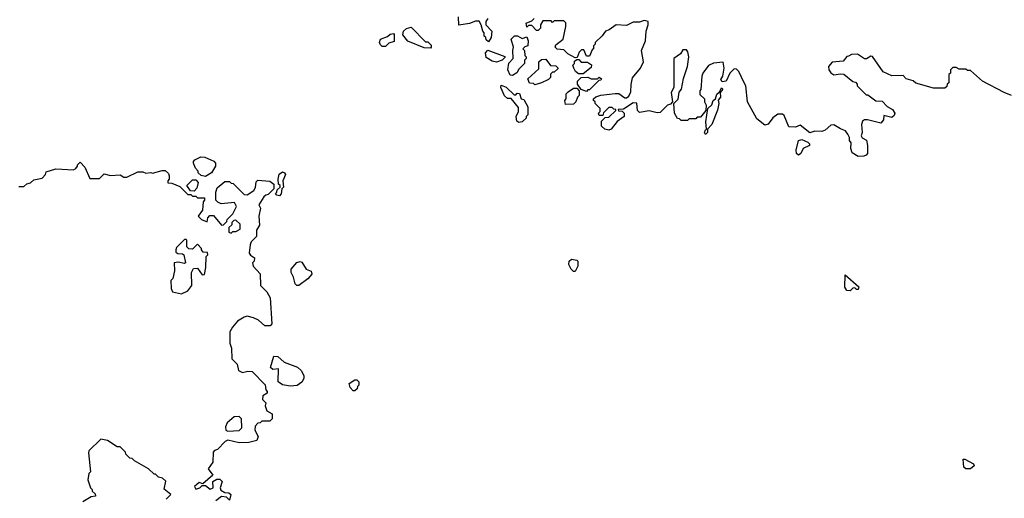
# Model space of a CAD drawing. Extents: x 2206940 to 2356632, y 511582 to 673215.
# Tile 16 of 228: x 2234979 to 2241105, y 548411 to 551387. Entities that reach past the tile are written whole.
import ezdxf

# ---------------------------------------------------------------- set-up
doc = ezdxf.new("R2010")
doc.units = 0

msp = doc.modelspace()

# ---------------------------------------------------------------- linework, layer by layer
at = {"layer": '0CON10XD'}
for points in [[(2237892.5, 551395), (2237880, 551375), (2237880, 551355), (2237916.7, 551315), (2237912.5, 551275), (2237895, 551250), (2237881.7, 551261.7), (2237880, 551275), (2237870, 551285), (2237870, 551305), (2237860, 551315), (2237850, 551355), (2237837, 551377), (2237815, 551377.5), (2237777, 551363), (2237711.7, 551351.7), (2237710, 551405)], [(2241150, 550915), (2241103.3, 550933.3), (2240970, 551005), (2240895, 551070), (2240875, 551070), (2240865, 551080), (2240825, 551080), (2240805, 551090), (2240785, 551090), (2240770, 551075), (2240770, 551055), (2240760, 551045), (2240760, 550995), (2240750, 550985), (2240748.3, 550971.7), (2240735, 550960), (2240665, 550960), (2240555, 550992.5), (2240537, 551007), (2240495, 551020), (2240475, 551040), (2240405, 551037.5), (2240352.3, 551062.3), (2240285, 551157.5), (2240275, 551160), (2240247, 551143), (2240235, 551142.5), (2240191.7, 551171.7), (2240155, 551170), (2240135, 551160), (2240125, 551157.5), (2240101.7, 551128.3), (2240035, 551123.3), (2240012, 551095), (2240013.8, 551075), (2240025, 551056.7), (2240045, 551044), (2240085, 551050), (2240107, 551047), (2240161.7, 551001.7), (2240178.3, 550998.3), (2240190, 550985), (2240190, 550975), (2240245, 550920), (2240255, 550920), (2240305, 550882.5), (2240345, 550880), (2240377, 550847), (2240408.6, 550828.6), (2240423.8, 550805), (2240419.2, 550790.8), (2240405, 550778.8), (2240355, 550790), (2240352.5, 550765), (2240336.4, 550743.6), (2240253.6, 550763.6), (2240235, 550763.3), (2240223.8, 550755), (2240216.7, 550735), (2240220, 550685), (2240213.6, 550663.6), (2240221.7, 550651.7), (2240247.3, 550637.3), (2240253.8, 550605), (2240253.3, 550555), (2240245.8, 550544.2), (2240231.2, 550538.8), (2240195, 550535.8), (2240159.2, 550559.2), (2240150, 550585), (2240151.7, 550621.7), (2240142.5, 550635), (2240142.5, 550655), (2240132.5, 550675), (2240116.1, 550696.1), (2240085, 550707.5), (2240045, 550732.5), (2240025, 550730), (2239990.7, 550699.3), (2239969.2, 550690.8), (2239927, 550693), (2239895, 550683.3), (2239835, 550730), (2239805, 550717.5), (2239765, 550720), (2239735, 550790), (2239725, 550800), (2239695, 550800), (2239664.1, 550775.9), (2239635, 550737.5), (2239615, 550730), (2239565, 550770), (2239507.5, 550875), (2239496.7, 550975), (2239483.3, 551003.3), (2239453.6, 551063.6), (2239438.3, 551078.3), (2239425, 551081.2), (2239398, 551055), (2239374.2, 551005), (2239349.4, 550999.4), (2239341.4, 551015), (2239352.9, 551035), (2239362, 551085), (2239355, 551122.5), (2239295, 551116.7), (2239265, 551102.5), (2239230, 551055), (2239223.3, 551035), (2239217.5, 550952.5), (2239210, 550945), (2239211.7, 550921.7), (2239240, 550895), (2239240, 550875), (2239250, 550855), (2239248.3, 550821.7), (2239215, 550780), (2239195, 550780), (2239185, 550770), (2239145, 550770), (2239135, 550760), (2239095, 550760), (2239085, 550770), (2239071.7, 550771.7), (2239052.5, 550805), (2239050, 550865), (2239077, 550893), (2239083, 550937), (2239097.5, 550955), (2239108.3, 551021.7), (2239133.3, 551095), (2239142.5, 551155), (2239137, 551187), (2239128.3, 551198.3), (2239105, 551200), (2239090, 551175), (2239050, 551145), (2239050, 550965), (2239032.5, 550935), (2239040, 550875), (2239028.3, 550861.7), (2239010, 550855), (2238965, 550810), (2238945, 550807.5), (2238895, 550820), (2238835, 550810), (2238823, 550823), (2238818.3, 550868.3), (2238795, 550870), (2238735, 550830), (2238701.7, 550828.3), (2238705, 550820), (2238728.3, 550818.3), (2238740, 550805), (2238740, 550785), (2238697, 550753), (2238660, 550705), (2238645, 550700), (2238620, 550705), (2238600, 550725), (2238600, 550755), (2238621.7, 550778.3), (2238645, 550780), (2238688.3, 550821.7), (2238688.3, 550828.3), (2238675, 550830), (2238665, 550840), (2238645, 550840), (2238611.7, 550808.3), (2238608.3, 550791.7), (2238585, 550790), (2238580, 550805), (2238590, 550815), (2238590, 550835), (2238560, 550865), (2238560, 550875), (2238550, 550885), (2238550, 550895), (2238563, 550907), (2238595, 550916.7), (2238685, 550927.5), (2238707, 550927), (2238745, 550900), (2238755, 550900), (2238768.3, 550911.7), (2238781.7, 550938.3), (2238783, 550983), (2238792.5, 551025), (2238842.5, 551085), (2238860, 551125), (2238847.5, 551195), (2238873.3, 551255), (2238877.5, 551315), (2238890, 551355), (2238890, 551375), (2238865, 551382.5), (2238835, 551371.2), (2238795, 551371.2), (2238755, 551351.2), (2238690, 551355), (2238646.1, 551323.9), (2238623.8, 551316.2), (2238603, 551287), (2238560, 551245), (2238560, 551235), (2238550, 551225), (2238550, 551205), (2238541.7, 551198.3), (2238525, 551160), (2238505, 551160), (2238488.3, 551198.3), (2238475, 551200), (2238460, 551185), (2238448.3, 551151.7), (2238435, 551150), (2238390, 551175), (2238365, 551200), (2238322.5, 551202.5), (2238310, 551215), (2238315, 551230), (2238360, 551265), (2238377.5, 551345), (2238377, 551367), (2238365, 551380), (2238305, 551380), (2238295, 551370), (2238285, 551380), (2238235, 551380), (2238220, 551355), (2238220, 551335), (2238205, 551320), (2238195, 551320), (2238165, 551350), (2238145, 551350), (2238135, 551340), (2238130, 551365), (2238165, 551380), (2238180, 551395)], [(2237535, 551210), (2237495, 551212.5), (2237395, 551252.5), (2237363, 551293), (2237367.5, 551315), (2237385, 551332.5), (2237415, 551340), (2237505, 551250), (2237518.3, 551248.3), (2237538.3, 551228.3), (2237540, 551215), (2237535, 551210)], [(2237255, 551220), (2237235, 551220), (2237225, 551230), (2237217.5, 551245), (2237223.3, 551265), (2237267, 551283), (2237285, 551297.5), (2237305, 551300), (2237310, 551295), (2237308.3, 551251.7), (2237275, 551240), (2237255, 551220)], [(2238045, 551040), (2238031.7, 551041.7), (2238016.7, 551075), (2238023.3, 551116.7), (2238050, 551145), (2238047.5, 551195), (2238052.5, 551215), (2238037.5, 551265), (2238057, 551287), (2238077, 551287), (2238105, 551270), (2238135, 551280), (2238142.5, 551255), (2238140, 551225), (2238121.7, 551218.3), (2238110, 551205), (2238120, 551195), (2238122.5, 551165), (2238130, 551155), (2238130, 551145), (2238120, 551135), (2238120, 551115), (2238085, 551080), (2238073, 551057), (2238045, 551040)], [(2237945, 551123.3), (2237918.3, 551128.3), (2237881.7, 551151.7), (2237878.3, 551181.7), (2237892.5, 551197.5), (2237998.3, 551158.3), (2237998.3, 551151.7), (2237980, 551135), (2237945, 551123.3)], [(2238185, 550982.5), (2238175, 550990), (2238151.7, 550991.7), (2238140.7, 551019.3), (2238208.3, 551081.7), (2238210, 551125), (2238225, 551140), (2238251.7, 551141.7), (2238281.7, 551101.7), (2238315, 551100), (2238328.3, 551088.3), (2238328.3, 551081.7), (2238305, 551060), (2238295, 551060), (2238281.7, 551048.3), (2238281.7, 551028.3), (2238270, 551015), (2238225, 550993.3), (2238185, 550982.5)], [(2238485, 551050), (2238455, 551050), (2238437.5, 551065), (2238427.5, 551085), (2238420, 551105), (2238430, 551115), (2238431.7, 551128.3), (2238445, 551140), (2238458.3, 551138.3), (2238473, 551123), (2238511.7, 551121.7), (2238537, 551107), (2238535, 551090), (2238485, 551050)], [(2238505, 550940), (2238471.7, 550951.7), (2238450, 550985), (2238450, 551005), (2238471.7, 551028.3), (2238515, 551030), (2238535, 551020), (2238575, 551020), (2238585, 551030), (2238598.3, 551018.3), (2238595, 551010), (2238581.7, 551008.3), (2238525, 550950), (2238515, 550950), (2238505, 550940)], [(2238085, 550747.5), (2238072.5, 550755), (2238067.5, 550785), (2238082.5, 550815), (2238081.7, 550841.7), (2238037.5, 550897.5), (2238015, 550897.5), (2237995, 550912.5), (2237973.3, 550965), (2237975, 550980), (2238005, 550967.5), (2238055, 550920), (2238065, 550920), (2238075, 550930), (2238088.3, 550928.3), (2238100, 550895), (2238115, 550890), (2238140, 550845), (2238140, 550795), (2238130, 550785), (2238130, 550775), (2238105, 550752.5), (2238085, 550747.5)], [(2238375, 550860), (2238370, 550885), (2238380, 550895), (2238380, 550925), (2238391.7, 550938.3), (2238425, 550960), (2238445, 550960), (2238460, 550945), (2238460, 550915), (2238450, 550905), (2238440, 550875), (2238425, 550862.5), (2238375, 550860)], [(2239245, 550673.3), (2239240, 550685), (2239245, 550702.5), (2239253, 550707), (2239248.8, 550751.2), (2239260, 550835), (2239285, 550857.5), (2239293.3, 550885), (2239307.5, 550895), (2239315.8, 550924.2), (2239332.5, 550937.5), (2239345, 550963.3), (2239353.3, 550955), (2239337.5, 550935), (2239339.2, 550905), (2239323.8, 550886.2), (2239328.1, 550865), (2239320, 550825), (2239284.4, 550735), (2239257.5, 550705), (2239257.5, 550685), (2239245, 550673.3)], [(2239825, 550544.4), (2239811.4, 550555), (2239809.2, 550575), (2239824.2, 550635.8), (2239845, 550642), (2239882.5, 550625), (2239892.5, 550615), (2239892.5, 550605), (2239853.8, 550585), (2239839.2, 550555), (2239825, 550544.4)], [(2236135, 550412.5), (2236108.3, 550418.3), (2236090, 550435), (2236090, 550445), (2236073, 550463), (2236060, 550495), (2236060, 550505), (2236070, 550515), (2236107, 550533), (2236131.7, 550531.7), (2236186.2, 550506.2), (2236197.5, 550495), (2236196.7, 550475), (2236172.5, 550435), (2236135, 550412.5)], [(2234975, 550350), (2235005, 550350), (2235023, 550367), (2235047, 550373), (2235068.3, 550391.7), (2235118.3, 550401.7), (2235140, 550425), (2235145, 550440), (2235205, 550460), (2235315, 550453.3), (2235329.3, 550460.7), (2235340, 550475), (2235340, 550485), (2235355, 550500), (2235385, 550470), (2235415, 550400), (2235475, 550400), (2235505, 550427.5), (2235545, 550417.5), (2235605, 550422.5), (2235628.3, 550408.3), (2235645, 550407.5), (2235715, 550440), (2235745, 550440), (2235765, 550432.5), (2235795, 550437.5), (2235805, 550432.5), (2235865, 550450), (2235885, 550450), (2235905, 550430), (2235910, 550415), (2235910, 550395), (2235900, 550385), (2235901.7, 550371.7), (2235925, 550370), (2235975, 550350), (2236025, 550300), (2236045, 550300), (2236055, 550290), (2236075, 550290), (2236085, 550280), (2236128.3, 550278.3), (2236130, 550265), (2236120, 550255), (2236117, 550203), (2236090, 550165), (2236110, 550145), (2236145, 550130), (2236150, 550155), (2236161.7, 550168.3), (2236185, 550170), (2236235, 550110), (2236248.3, 550111.7), (2236268.3, 550131.7), (2236270, 550145), (2236305, 550180), (2236327.5, 550225), (2236315, 550250), (2236232.5, 550242.5), (2236211.7, 550251.7), (2236200, 550265), (2236200, 550315), (2236208.3, 550341.7), (2236255, 550380), (2236285, 550380), (2236295, 550370), (2236308.3, 550368.3), (2236375, 550300), (2236395, 550297.5), (2236436, 550324), (2236446.1, 550343.9), (2236451.2, 550378.8), (2236461.2, 550388.8), (2236535, 550382.5), (2236560, 550365), (2236560, 550335), (2236525, 550300), (2236510, 550295), (2236497.5, 550285), (2236467.5, 550235), (2236477.5, 550215), (2236467.5, 550165), (2236471.7, 550108.3), (2236453, 550077), (2236451.7, 550038.3), (2236420, 550005), (2236413, 549987), (2236407.5, 549935), (2236415, 549922.5), (2236440, 549905), (2236437.5, 549885), (2236427.5, 549875), (2236432.5, 549855), (2236476.4, 549806.4), (2236477.5, 549735), (2236517.5, 549695), (2236537, 549657), (2236547.5, 549495), (2236537, 549483), (2236503.6, 549483.6), (2236465, 549517.5), (2236435, 549532.5), (2236395, 549543.3), (2236375, 549536.7), (2236335, 549512.5), (2236302.5, 549475), (2236287.5, 549445), (2236287.5, 549375), (2236296.7, 549345), (2236298.3, 549278.3), (2236332.5, 549245), (2236340, 549205), (2236365, 549192.5), (2236398.3, 549201.7), (2236425, 549200), (2236506.1, 549116.1), (2236510, 549085), (2236520, 549075), (2236520, 549065), (2236491.7, 549048.3), (2236490, 549025), (2236510, 549005), (2236507.5, 548985), (2236517.5, 548955), (2236550, 548935), (2236550, 548905), (2236535, 548890), (2236485, 548890), (2236475, 548880), (2236461.7, 548878.3), (2236445, 548860), (2236442.5, 548835), (2236462.5, 548795), (2236455, 548770), (2236405, 548757.5), (2236345, 548756.7), (2236275, 548772.5), (2236257, 548763), (2236210, 548715), (2236191.7, 548708.3), (2236182.5, 548697.5), (2236180, 548635), (2236152.5, 548595), (2236180, 548555), (2236118.3, 548501.7), (2236095, 548510), (2236067.5, 548485), (2236075, 548467.5), (2236100, 548475), (2236115, 548490), (2236135, 548490), (2236165, 548467.5), (2236182.5, 548475), (2236180, 548515), (2236205, 548530), (2236225, 548530), (2236240, 548515), (2236227.5, 548475), (2236231.7, 548461.7), (2236255, 548447.5), (2236280, 548445), (2236292.5, 548435), (2236285, 548400), (2236267, 548417), (2236235, 548422.5), (2236200, 548395)], [(2236065, 550320), (2236041.7, 550321.7), (2236020, 550355), (2236055, 550390), (2236075, 550390), (2236090, 550375), (2236081.7, 550338.3), (2236065, 550320)], [(2236595, 550292.5), (2236580, 550295), (2236570, 550305), (2236580, 550315), (2236581.7, 550328.3), (2236600, 550345), (2236600, 550355), (2236590, 550365), (2236587.5, 550395), (2236593.6, 550426.4), (2236615, 550440), (2236627.5, 550435), (2236632.5, 550425), (2236617.5, 550385), (2236620, 550345), (2236610, 550335), (2236607, 550303), (2236595, 550292.5)], [(2236295, 550060), (2236305, 550070), (2236325, 550070), (2236350, 550085), (2236350, 550115), (2236325, 550140), (2236311.7, 550138.3), (2236300, 550125), (2236298.3, 550111.7), (2236280, 550095), (2236280, 550065), (2236295, 550060)], [(2235985, 549682.5), (2236025, 549700), (2236050, 549735), (2236047.5, 549815), (2236060.7, 549839.3), (2236085, 549842.5), (2236115, 549800), (2236128.3, 549801.7), (2236137.5, 549845), (2236140, 549915), (2236150, 549925), (2236148.3, 549938.3), (2236121.7, 549941.7), (2236110, 549955), (2236110, 549965), (2236085, 549990), (2236055, 549960), (2236031.7, 549961.7), (2236020, 549975), (2236020, 550015), (2236015, 550020), (2236005, 550020), (2235955, 549970), (2235950, 549955), (2235951.7, 549941.7), (2235963, 549933), (2235991.7, 549931.7), (2236000, 549925), (2236010, 549875), (2236005, 549870), (2235965, 549880), (2235940, 549875), (2235942.5, 549825), (2235931.7, 549778.3), (2235920, 549765), (2235922.5, 549715), (2235930, 549695), (2235985, 549682.5)], [(2236703, 549733), (2236692.5, 549745), (2236682.5, 549785), (2236667.5, 549815), (2236667.5, 549835), (2236703.6, 549876.4), (2236725, 549882.5), (2236735, 549880), (2236762.5, 549835), (2236793, 549823), (2236797.5, 549805), (2236772.5, 549775), (2236715, 549733.3), (2236703, 549733)], [(2238435, 549820), (2238425, 549820), (2238410, 549835), (2238396.7, 549865), (2238397.5, 549885), (2238413, 549897), (2238445, 549892.5), (2238452.5, 549885), (2238451.2, 549855), (2238435, 549820)], [(2240145, 549700), (2240125, 549702.5), (2240113.6, 549723.6), (2240115, 549800), (2240200, 549725), (2240195, 549710), (2240185, 549710), (2240175, 549720), (2240163, 549717), (2240145, 549700)], [(2236665, 549107.5), (2236615, 549116.7), (2236587.5, 549135), (2236590, 549215), (2236555, 549212.5), (2236540, 549225), (2236560, 549295), (2236585, 549292.5), (2236625, 549257.5), (2236707, 549227), (2236730, 549205), (2236746.7, 549175), (2236746.7, 549155), (2236735, 549132.5), (2236705, 549112.5), (2236665, 549107.5)], [(2237065, 549080), (2237055, 549080), (2237035, 549100), (2237030, 549125), (2237065, 549147.5), (2237077.5, 549147.5), (2237090, 549135), (2237090, 549115), (2237080, 549105), (2237078.3, 549091.7), (2237065, 549080)], [(2236275, 548827.5), (2236345, 548832.5), (2236361.7, 548848.3), (2236360, 548905), (2236345, 548920), (2236313, 548917), (2236269.3, 548880.7), (2236260, 548855), (2236262.5, 548835), (2236275, 548827.5)], [(2235890, 548405), (2235920, 548435), (2235878.3, 548468.3), (2235888.3, 548518.3), (2235867, 548537), (2235843, 548543), (2235825, 548560), (2235815, 548560), (2235780, 548595), (2235693, 548643), (2235678.3, 548658.3), (2235665, 548660), (2235640, 548685), (2235638.3, 548698.3), (2235605, 548730), (2235585, 548730), (2235525, 548770), (2235485, 548777.5), (2235410, 548705), (2235407, 548693), (2235420, 548575), (2235410, 548565), (2235403.3, 548525), (2235420, 548475), (2235430, 548465), (2235430, 548455), (2235448.3, 548438.3), (2235450, 548425), (2235425, 548420), (2235371.7, 548388.3)], [(2240895, 548593.8), (2240865, 548593.8), (2240852.5, 548605), (2240850, 548655), (2240860, 548655), (2240912.5, 548625), (2240917, 548613), (2240895, 548593.8)]]:
    msp.add_lwpolyline(points, dxfattribs=at)

doc.saveas('drawing.dxf')
